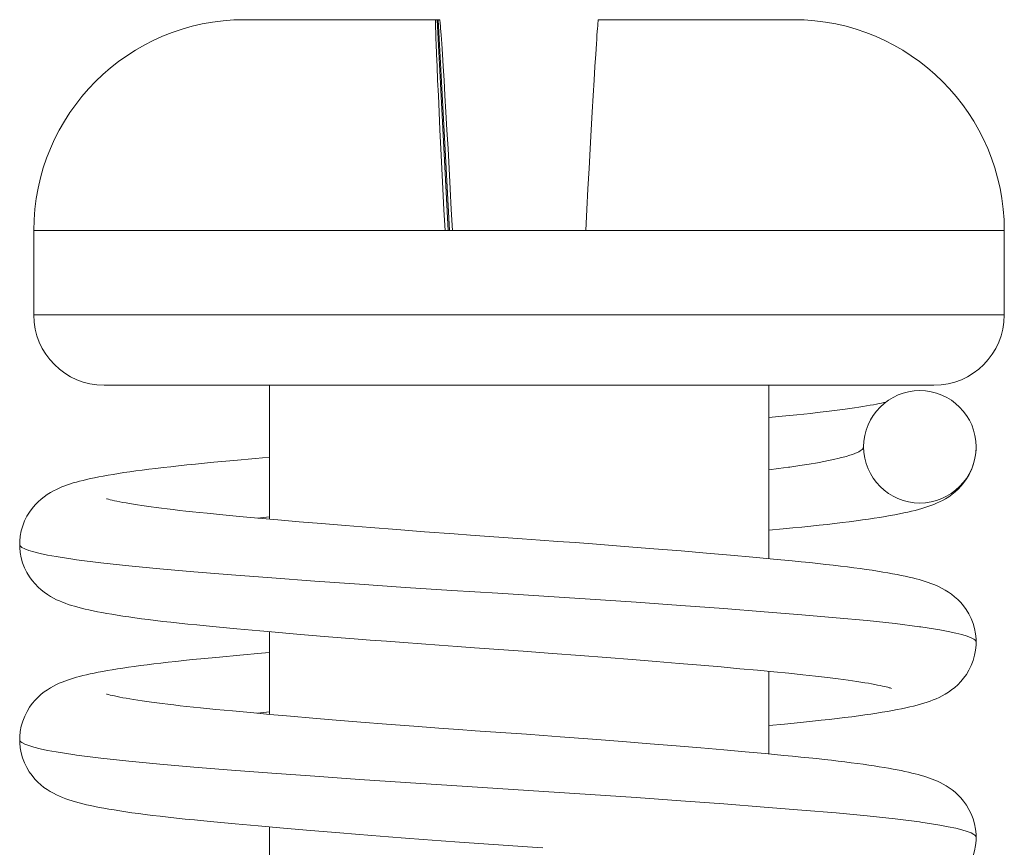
# Model space of a CAD drawing. Header units: inches. Extents: x 0 to 210, y -297 to 0.
# Tile 59 of 76: x 79.98 to 86.98, y -120.22 to -114.33. Entities that reach past the tile are written whole.
import ezdxf

# ---------------------------------------------------------------- set-up
doc = ezdxf.new("R2010")
doc.units = ezdxf.units.IN
doc.header["$MEASUREMENT"] = 0
doc.layers.add('Lag 4', color=7, linetype='Continuous')

msp = doc.modelspace()

# ---------------------------------------------------------------- linework, layer by layer
at = {"layer": 'Lag 4', "color": 7, "lineweight": 9, "true_color": 0xffffff}
for points in [[(81.5843, -114.3344), (82.9701, -114.3344)], [(81.5884, -114.3344), (82.9414, -114.3344)], [(83.008, -115.8344), (83.0004, -115.6873), (82.9927, -115.5373), (82.9854, -115.3927), (82.9785, -115.2527), (82.972, -115.1186), (82.9659, -114.9918), (82.9605, -114.8735), (82.9555, -114.7648), (82.9513, -114.6667), (82.9477, -114.5801), (82.9448, -114.5058), (82.9436, -114.4735), (82.9426, -114.4444), (82.9418, -114.4187), (82.9412, -114.3963), (82.9408, -114.3774), (82.9405, -114.3619), (82.9405, -114.3554), (82.9405, -114.3498), (82.9405, -114.3451), (82.9406, -114.3412), (82.9407, -114.3382), (82.9409, -114.3361), (82.9411, -114.3348), (82.9411, -114.3348), (82.9414, -114.3344)], [(82.9515, -114.3344), (83.0301, -115.8344)], [(82.96, -114.3344), (83.0386, -115.8344)], [(82.9701, -114.3344), (82.9704, -114.3348), (82.9704, -114.3348), (82.9707, -114.3361), (82.9711, -114.3382), (82.9716, -114.3412), (82.9721, -114.3451), (82.9726, -114.3498), (82.9732, -114.3554), (82.9738, -114.3619), (82.9752, -114.3774), (82.9768, -114.3963), (82.9785, -114.4187), (82.9804, -114.4444), (82.9824, -114.4735), (82.9846, -114.5058), (82.9895, -114.5801), (82.995, -114.6667), (83.001, -114.7648), (83.0075, -114.8735), (83.0144, -114.9918), (83.0217, -115.1186), (83.0292, -115.2527), (83.037, -115.3927), (83.0448, -115.5373), (83.0527, -115.6843), (83.0607, -115.8344)], [(84.0986, -114.3344), (84.0983, -114.3348), (84.0983, -114.3348), (84.0979, -114.3361), (84.0975, -114.3382), (84.0971, -114.3412), (84.0966, -114.3451), (84.096, -114.3498), (84.0955, -114.3554), (84.0948, -114.3619), (84.0934, -114.3774), (84.0919, -114.3963), (84.0902, -114.4187), (84.0883, -114.4444), (84.0862, -114.4735), (84.084, -114.5058), (84.0791, -114.5801), (84.0736, -114.6667), (84.0676, -114.7648), (84.0611, -114.8735), (84.0542, -114.9918), (84.047, -115.1186), (84.0394, -115.2527), (84.0317, -115.3927), (84.0238, -115.5373), (84.0159, -115.6843), (84.008, -115.8344)], [(84.0986, -114.3344), (85.4843, -114.3344)], [(84.0986, -114.3344), (85.4817, -114.3344)], [(80.0843, -115.8344), (86.9842, -115.8344)], [(80.0843, -116.4344), (80.0843, -115.8344)], [(86.9843, -116.4344), (86.9843, -115.8344)], [(80.0843, -116.4344), (86.9842, -116.4344)], [(80.5843, -116.9344), (86.4842, -116.9344)], [(81.7593, -117.8865), (81.7593, -116.9344)], [(85.3093, -118.1683), (85.3093, -116.9344)], [(86.1418, -117.0543), (86.1413, -117.0544), (86.1275, -117.0577), (86.1117, -117.0612), (86.0941, -117.0649), (86.0746, -117.0689), (86.0532, -117.073), (86.0298, -117.0772), (86.0047, -117.0816), (85.9778, -117.086), (85.949, -117.0906), (85.9184, -117.0952), (85.8861, -117.1), (85.8519, -117.1047), (85.8159, -117.1096), (85.778, -117.1145), (85.7383, -117.1194), (85.6967, -117.1244), (85.6531, -117.1294), (85.6076, -117.1345), (85.5601, -117.1395), (85.5104, -117.1447)], [(85.4043, -117.1553), (85.3093, -117.1644)], [(85.5104, -117.1447), (85.4043, -117.1553)], [(85.984, -117.3726), (85.9835, -117.3766), (85.982, -117.3809), (85.9813, -117.3821), (85.9784, -117.3865), (85.9743, -117.391), (85.9733, -117.3919), (85.9668, -117.3972), (85.9599, -117.4018), (85.9495, -117.4078), (85.941, -117.412), (85.9256, -117.4187), (85.9166, -117.4223), (85.8956, -117.4297), (85.8866, -117.4327), (85.8594, -117.4409), (85.8512, -117.4432), (85.8176, -117.4519), (85.8103, -117.4537), (85.7694, -117.4632), (85.7235, -117.4727), (85.713, -117.4748), (85.6563, -117.4854), (85.5958, -117.4957), (85.5304, -117.506), (85.4606, -117.5162), (85.4498, -117.5177), (85.3799, -117.5271), (85.3099, -117.5359)], [(85.4119, -117.9562), (85.4802, -117.9496), (85.5457, -117.9432), (85.6083, -117.9368), (85.668, -117.9305), (85.7252, -117.9243), (85.78, -117.918), (85.8323, -117.9117), (85.8822, -117.9055), (85.9299, -117.8993), (85.9754, -117.893), (86.0188, -117.8868), (86.0602, -117.8806), (86.0997, -117.8744), (86.1374, -117.8682), (86.1732, -117.862), (86.2071, -117.8558), (86.2393, -117.8495), (86.2696, -117.8433), (86.2983, -117.837), (86.3254, -117.8307), (86.351, -117.8244), (86.3752, -117.818), (86.3982, -117.8115), (86.4203, -117.8047), (86.4416, -117.7978), (86.4621, -117.7905), (86.4826, -117.7826), (86.5029, -117.774), (86.5232, -117.7647), (86.5443, -117.754), (86.5664, -117.7415), (86.589, -117.7273), (86.6116, -117.7112), (86.6338, -117.6934), (86.6555, -117.6735), (86.6769, -117.6512), (86.6972, -117.6266), (86.7162, -117.5998), (86.7339, -117.5699), (86.75, -117.5368), (86.7633, -117.5017), (86.7733, -117.4656), (86.78, -117.4296), (86.7834, -117.3942), (86.784, -117.3735)], [(85.984, -117.3726), (85.984, -117.3721)], [(86.784, -117.3726), (86.784, -117.3735)], [(81.6595, -117.4556), (81.5056, -117.4695)], [(81.7593, -117.4467), (81.6595, -117.4556)], [(81.3637, -117.4828), (81.2971, -117.4891), (81.2334, -117.4954), (81.1723, -117.5015), (81.1137, -117.5077), (81.0576, -117.5138), (81.0038, -117.5198), (80.9521, -117.526), (80.9026, -117.5321), (80.8553, -117.5381), (80.81, -117.5442), (80.7667, -117.5503), (80.7253, -117.5564), (80.6858, -117.5625), (80.6481, -117.5685), (80.6123, -117.5746), (80.5783, -117.5807), (80.5461, -117.5867), (80.5156, -117.5928), (80.4868, -117.5989), (80.4597, -117.6049), (80.4341, -117.611), (80.4098, -117.6171), (80.3869, -117.6233), (80.3652, -117.6296), (80.3441, -117.6361), (80.3238, -117.6428), (80.304, -117.6499), (80.2842, -117.6576), (80.2644, -117.666), (80.2446, -117.6751), (80.224, -117.6855), (80.2023, -117.6977), (80.1802, -117.7116), (80.1579, -117.7272), (80.136, -117.7447), (80.1144, -117.7642), (80.0931, -117.7861), (80.0727, -117.8104), (80.0535, -117.8371), (80.0355, -117.8668), (80.0193, -117.8997), (80.0056, -117.9349), (79.9953, -117.9711), (79.9883, -118.0076), (79.9846, -118.0436), (79.984, -118.0671)], [(81.5056, -117.4695), (81.3637, -117.4828)], [(81.4271, -117.8558), (81.3157, -117.845), (81.2633, -117.8397), (81.2132, -117.8345), (81.1652, -117.8294), (81.1193, -117.8244), (81.0753, -117.8193), (81.0334, -117.8143), (80.9933, -117.8094), (80.9552, -117.8044), (80.9189, -117.7996), (80.8845, -117.7948), (80.852, -117.7901), (80.8213, -117.7854), (80.7924, -117.7808), (80.7653, -117.7763), (80.74, -117.772), (80.7165, -117.7677), (80.695, -117.7636), (80.6753, -117.7597), (80.6575, -117.7559), (80.6416, -117.7524), (80.6275, -117.7491), (80.6153, -117.746), (80.6052, -117.7434), (80.6007, -117.7421)], [(81.5479, -117.8672), (81.4271, -117.8558)], [(81.6787, -117.8792), (81.5479, -117.8672)], [(81.8194, -117.8918), (81.6787, -117.8792)], [(81.97, -117.905), (81.8194, -117.8918)], [(82.1307, -117.9186), (81.97, -117.905)], [(82.3004, -117.9326), (82.1307, -117.9186)], [(82.4788, -117.9469), (82.3004, -117.9326)], [(82.6643, -117.9614), (82.4788, -117.9469)], [(85.3093, -117.9658), (85.4119, -117.9562)], [(82.8619, -117.9765), (82.6643, -117.9614)], [(83.0741, -117.9922), (82.8619, -117.9765)], [(83.5559, -118.0265), (83.189, -118.0005), (83.0741, -117.9922)], [(79.984, -118.067), (79.9845, -118.089), (79.988, -118.1247), (79.9948, -118.1611), (80.0051, -118.1976), (80.0187, -118.2332), (80.0351, -118.2665), (80.0532, -118.2965), (80.0724, -118.3233), (80.0929, -118.3478), (80.1143, -118.3699), (80.1361, -118.3895), (80.1582, -118.4071), (80.1806, -118.4229), (80.2029, -118.4368), (80.2249, -118.4491), (80.246, -118.4598), (80.2666, -118.4691), (80.2873, -118.4778), (80.3083, -118.4858), (80.3294, -118.4933), (80.3513, -118.5004), (80.3741, -118.5072), (80.3978, -118.5138), (80.4226, -118.5203), (80.4488, -118.5267), (80.4764, -118.533), (80.5055, -118.5393), (80.5364, -118.5455), (80.5689, -118.5517), (80.6033, -118.5579), (80.6395, -118.5641), (80.6775, -118.5704), (80.7175, -118.5766), (80.7594, -118.5828), (80.8034, -118.589), (80.8497, -118.5953), (80.8984, -118.6015), (80.9493, -118.6079), (81.0028, -118.6142), (81.059, -118.6205), (81.1177, -118.6269), (81.179, -118.6333), (81.2431, -118.6397), (81.31, -118.6463), (81.3799, -118.6529), (81.5288, -118.6667)], [(79.984, -118.067), (79.984, -118.0671)], [(79.984, -118.0671), (79.9849, -118.0722), (79.9879, -118.0773), (79.9928, -118.0825), (79.9998, -118.0877), (80.0198, -118.0983), (80.0481, -118.1092), (80.0846, -118.1203), (80.1293, -118.1314), (80.1821, -118.1426), (80.2429, -118.1539), (80.3767, -118.1749), (80.3875, -118.1764), (80.5607, -118.1986), (80.7594, -118.2201), (80.9799, -118.2407), (81.2228, -118.2613), (81.4897, -118.2828), (81.7778, -118.305), (82.0829, -118.3275), (82.4009, -118.35), (82.727, -118.3722), (83.0563, -118.3937), (83.3839, -118.4143), (83.7115, -118.4349), (84.0408, -118.4564), (84.367, -118.4786), (84.685, -118.5011), (84.9901, -118.5236), (85.2781, -118.5458), (85.5451, -118.5673), (85.788, -118.5879), (86.0084, -118.6085), (86.2072, -118.63), (86.3804, -118.6522), (86.3912, -118.6537), (86.525, -118.6747), (86.5858, -118.686), (86.6386, -118.6972), (86.6833, -118.7083), (86.7198, -118.7194), (86.7481, -118.7302), (86.7681, -118.7409), (86.7751, -118.7461), (86.78, -118.7513), (86.783, -118.7564), (86.784, -118.7615)], [(84.0553, -118.0633), (83.934, -118.0541), (83.8103, -118.0449), (83.6838, -118.0357), (83.5559, -118.0265)], [(84.2835, -118.081), (84.0553, -118.0633)], [(84.4927, -118.0977), (84.2835, -118.081)], [(84.6864, -118.1136), (84.4927, -118.0977)], [(84.8677, -118.1289), (84.6864, -118.1136)], [(85.0374, -118.1437), (84.8677, -118.1289)], [(85.1958, -118.1579), (85.0374, -118.1437)], [(85.3424, -118.1714), (85.1958, -118.1579)], [(86.784, -118.7615), (86.7833, -118.738), (86.7796, -118.702), (86.7726, -118.6654), (86.7622, -118.629), (86.7484, -118.5937), (86.732, -118.5607), (86.7139, -118.5308), (86.6946, -118.5041), (86.6741, -118.4798), (86.6528, -118.4579), (86.6312, -118.4385), (86.6092, -118.4211), (86.5869, -118.4055), (86.5647, -118.3916), (86.543, -118.3795), (86.5223, -118.369), (86.5024, -118.3599), (86.4825, -118.3516), (86.4626, -118.3439), (86.4427, -118.3368), (86.4224, -118.3301), (86.4013, -118.3236), (86.3796, -118.3174), (86.3568, -118.3112), (86.3327, -118.3052), (86.3073, -118.2992), (86.2804, -118.2932), (86.2519, -118.2872), (86.2218, -118.2812), (86.1899, -118.2752), (86.1563, -118.2692), (86.1208, -118.2632), (86.0835, -118.2571), (86.0444, -118.2511), (86.0033, -118.2451), (85.9603, -118.239), (85.9154, -118.233), (85.8684, -118.2269), (85.8193, -118.2208), (85.768, -118.2147), (85.7145, -118.2087), (85.6588, -118.2026), (85.6008, -118.1965), (85.5402, -118.1904), (85.4771, -118.1842), (85.3424, -118.1714)], [(81.5288, -118.6667), (81.6902, -118.6813)], [(81.6902, -118.6813), (81.7752, -118.6888), (81.9553, -118.7043)], [(81.7593, -119.2754), (81.7593, -118.6874)], [(81.9553, -118.7043), (82.1496, -118.7206)], [(82.1496, -118.7206), (82.3617, -118.7378)], [(82.3617, -118.7378), (82.4746, -118.7468), (82.5929, -118.756), (82.7156, -118.7655), (82.8401, -118.7749), (82.9664, -118.7843), (83.0937, -118.7936), (83.2173, -118.8025)], [(85.4209, -119.3442), (85.4904, -119.3375), (85.557, -119.3309), (85.6208, -119.3244), (85.6819, -119.3179), (85.7402, -119.3115), (85.7959, -119.305), (85.8489, -119.2986), (85.8994, -119.2922), (85.9474, -119.2858), (85.9929, -119.2795), (86.0361, -119.2732), (86.0773, -119.2669), (86.1162, -119.2606), (86.1533, -119.2544), (86.1885, -119.2481), (86.2219, -119.2418), (86.2535, -119.2355), (86.2834, -119.2292), (86.3117, -119.2229), (86.3386, -119.2164), (86.3642, -119.2099), (86.3885, -119.2032), (86.412, -119.1962), (86.4348, -119.1889), (86.4568, -119.1813), (86.4785, -119.1731), (86.4999, -119.1642), (86.521, -119.1546), (86.5426, -119.1438), (86.5648, -119.1314), (86.5871, -119.1174), (86.6096, -119.1017), (86.6317, -119.0841), (86.6534, -119.0646), (86.6748, -119.0425), (86.6953, -119.018), (86.7146, -118.9912), (86.7327, -118.9612), (86.7491, -118.9278), (86.7628, -118.8922), (86.7731, -118.8557), (86.7799, -118.8192), (86.7834, -118.7835), (86.784, -118.7615)], [(86.784, -118.7615), (86.784, -118.7615)], [(81.5481, -118.8545), (81.4048, -118.8678)], [(81.7593, -118.8356), (81.703, -118.8406), (81.5481, -118.8545)], [(83.2173, -118.8025), (83.5642, -118.8271)], [(83.5642, -118.8271), (83.7724, -118.8422)], [(83.7724, -118.8422), (83.9694, -118.8569)], [(83.9694, -118.8569), (84.1569, -118.8713)], [(81.2729, -118.8804), (81.2112, -118.8865), (81.1519, -118.8925), (81.095, -118.8986), (81.0403, -118.9046), (80.9878, -118.9106), (80.9375, -118.9166), (80.8892, -118.9226), (80.8431, -118.9286), (80.799, -118.9346), (80.7568, -118.9406), (80.7166, -118.9466), (80.6782, -118.9526), (80.6417, -118.9585), (80.6069, -118.9644), (80.574, -118.9704), (80.5428, -118.9763), (80.5133, -118.9822), (80.4854, -118.9881), (80.4589, -118.994), (80.434, -118.9999), (80.4102, -119.0059), (80.3877, -119.012), (80.3662, -119.0181), (80.3453, -119.0246), (80.325, -119.0313), (80.3052, -119.0384), (80.2853, -119.046), (80.2654, -119.0544), (80.2454, -119.0636), (80.2247, -119.074), (80.203, -119.0862), (80.1808, -119.1), (80.1586, -119.1156), (80.1368, -119.1329), (80.1153, -119.1522), (80.094, -119.174), (80.0735, -119.1983), (80.0541, -119.2251), (80.036, -119.2549), (80.0195, -119.288), (80.0058, -119.3233), (79.9953, -119.3598), (79.9883, -119.3964), (79.9846, -119.4325), (79.984, -119.456)], [(81.4048, -118.8678), (81.2729, -118.8804)], [(84.1569, -118.8713), (84.3377, -118.8856)], [(84.3377, -118.8856), (84.5101, -118.8995)], [(84.5101, -118.8995), (84.6733, -118.913)], [(84.6733, -118.913), (84.8266, -118.9261)], [(84.8266, -118.9261), (84.9702, -118.9386)], [(84.9702, -118.9386), (85.1041, -118.9507)], [(85.1041, -118.9507), (85.229, -118.9622)], [(85.229, -118.9622), (85.3449, -118.9731)], [(85.3093, -119.5572), (85.3093, -118.9698)], [(85.3449, -118.9731), (85.4524, -118.9836)], [(85.4524, -118.9836), (85.5515, -118.9937), (85.5981, -118.9986), (85.6428, -119.0036), (85.6856, -119.0084), (85.7267, -119.0133), (85.766, -119.0181), (85.8036, -119.0229), (85.8394, -119.0277), (85.8734, -119.0324), (85.9058, -119.037), (85.9363, -119.0416), (85.9652, -119.0461), (85.9923, -119.0505), (86.0176, -119.0548), (86.0411, -119.059), (86.0629, -119.063), (86.0828, -119.0669), (86.1009, -119.0706), (86.1172, -119.0741), (86.1317, -119.0774), (86.1445, -119.0805), (86.1555, -119.0833), (86.1647, -119.0858), (86.1721, -119.0879), (86.1778, -119.0896), (86.1815, -119.0908), (86.1826, -119.0912)], [(81.3786, -119.2401), (81.2703, -119.2293), (81.2195, -119.2241), (81.1708, -119.2189), (81.1242, -119.2138), (81.0797, -119.2087), (81.0372, -119.2037), (80.9967, -119.1987), (80.9581, -119.1937), (80.9215, -119.1888), (80.8868, -119.184), (80.854, -119.1792), (80.8231, -119.1746), (80.794, -119.17), (80.7668, -119.1655), (80.7414, -119.1611), (80.7179, -119.1569), (80.6962, -119.1527), (80.6764, -119.1488), (80.6585, -119.145), (80.6424, -119.1415), (80.6282, -119.1382), (80.6159, -119.1351), (80.6055, -119.1323), (80.6011, -119.1311)], [(81.4963, -119.2513), (81.3786, -119.2401)], [(81.624, -119.2632), (81.4963, -119.2513)], [(81.7617, -119.2756), (81.624, -119.2632)], [(81.9095, -119.2886), (81.7617, -119.2756)], [(82.0671, -119.3021), (81.9095, -119.2886)], [(82.2341, -119.316), (82.0671, -119.3021)], [(82.4091, -119.3302), (82.2341, -119.316)], [(82.5928, -119.3447), (82.4091, -119.3302)], [(82.7864, -119.3596), (82.5928, -119.3447)], [(85.3093, -119.3547), (85.4209, -119.3442)], [(82.9956, -119.3753), (82.7864, -119.3596)], [(83.2232, -119.3918), (83.1064, -119.3834), (82.9956, -119.3753)], [(83.8272, -119.4351), (83.708, -119.4263), (83.5865, -119.4175), (83.2232, -119.3918)], [(79.984, -119.4559), (79.9845, -119.4777), (79.988, -119.5133), (79.9947, -119.5495), (80.0049, -119.5858), (80.0184, -119.6212), (80.0346, -119.6545), (80.0525, -119.6844), (80.0717, -119.7113), (80.0921, -119.7357), (80.1132, -119.7578), (80.1346, -119.7772), (80.1565, -119.7947), (80.1789, -119.8106), (80.2013, -119.8247), (80.2236, -119.8373), (80.2456, -119.8484), (80.2673, -119.8584), (80.2893, -119.8675), (80.3116, -119.8759), (80.3342, -119.8837), (80.3574, -119.8911), (80.3813, -119.8982), (80.406, -119.9049), (80.4319, -119.9115), (80.459, -119.918), (80.4876, -119.9243), (80.5177, -119.9307), (80.5496, -119.937), (80.5833, -119.9432), (80.6188, -119.9495), (80.6564, -119.9558), (80.6959, -119.9621), (80.7377, -119.9685), (80.7818, -119.9749), (80.8282, -119.9813), (80.8772, -119.9877), (80.9287, -119.9942), (80.9829, -120.0007), (81.0396, -120.0073), (81.099, -120.0138), (81.1611, -120.0203), (81.226, -120.0269), (81.2938, -120.0336), (81.3646, -120.0404), (81.5158, -120.0544)], [(79.984, -119.4559), (79.984, -119.456)], [(79.984, -119.456), (79.9849, -119.4611), (79.9879, -119.4662), (79.9928, -119.4714), (79.9998, -119.4766), (80.0198, -119.4872), (80.0481, -119.4981), (80.0846, -119.5091), (80.1293, -119.5203), (80.1821, -119.5315), (80.2429, -119.5428), (80.3767, -119.5637), (80.3875, -119.5653), (80.5607, -119.5875), (80.7594, -119.609), (80.9799, -119.6296), (81.2228, -119.6502), (81.4897, -119.6717), (81.7778, -119.6939), (82.0829, -119.7164), (82.4009, -119.7389), (82.727, -119.7611), (83.0563, -119.7826), (83.3839, -119.8032), (83.7115, -119.8238), (84.0408, -119.8453), (84.367, -119.8675), (84.685, -119.89), (84.9901, -119.9125), (85.2781, -119.9347), (85.5451, -119.9562), (85.788, -119.9768), (86.0084, -119.9974), (86.2072, -120.0189), (86.3804, -120.0411), (86.3912, -120.0426), (86.525, -120.0636), (86.5858, -120.0748), (86.6386, -120.0861), (86.6833, -120.0972), (86.7198, -120.1082), (86.7481, -120.1191), (86.7681, -120.1298), (86.7751, -120.135), (86.78, -120.1402), (86.783, -120.1453), (86.784, -120.1504)], [(84.0553, -119.4522), (83.8272, -119.4351)], [(84.2686, -119.4687), (84.0553, -119.4522)], [(84.4666, -119.4845), (84.2686, -119.4687)], [(84.6518, -119.4996), (84.4666, -119.4845)], [(84.8259, -119.5143), (84.6518, -119.4996)], [(84.9894, -119.5284), (84.8259, -119.5143)], [(85.1425, -119.542), (84.9894, -119.5284)], [(85.2849, -119.555), (85.1425, -119.542)], [(86.784, -120.1504), (86.7833, -120.1272), (86.7797, -120.0914), (86.7728, -120.0552), (86.7626, -120.0191), (86.7491, -119.9841), (86.7329, -119.9512), (86.7147, -119.921), (86.6952, -119.8937), (86.6746, -119.8692), (86.654, -119.848), (86.6338, -119.8296), (86.6131, -119.8129), (86.5916, -119.7975), (86.5701, -119.7837), (86.549, -119.7716), (86.5288, -119.7611), (86.5094, -119.7519), (86.4902, -119.7436), (86.471, -119.7359), (86.452, -119.7289), (86.4328, -119.7223), (86.4131, -119.716), (86.393, -119.71), (86.3721, -119.7042), (86.3502, -119.6984), (86.3274, -119.6928), (86.3033, -119.6871), (86.2779, -119.6815), (86.2512, -119.6759), (86.223, -119.6703), (86.1933, -119.6647), (86.1621, -119.6591), (86.1292, -119.6535), (86.0947, -119.6478), (86.0585, -119.6421), (86.0206, -119.6365), (85.9809, -119.6308), (85.9395, -119.6251), (85.8961, -119.6193), (85.8509, -119.6136), (85.8038, -119.6078), (85.7547, -119.6021), (85.7036, -119.5964), (85.6506, -119.5906), (85.5955, -119.5849), (85.5382, -119.5791), (85.4786, -119.5732), (85.4166, -119.5673), (85.2849, -119.555)], [(81.5158, -120.0544), (81.6804, -120.0693)], [(81.6804, -120.0693), (81.8586, -120.085)], [(81.7593, -120.4995), (81.7593, -120.0763)], [(81.8586, -120.085), (82.0519, -120.1014)], [(82.0519, -120.1014), (82.2609, -120.1186)], [(82.2609, -120.1186), (82.3717, -120.1275), (82.4865, -120.1366), (82.6051, -120.1459), (82.7275, -120.1553), (82.8532, -120.1648), (82.9803, -120.1742), (83.1099, -120.1837), (83.5948, -120.2182)], [(86.41, -120.5856), (86.424, -120.5813), (86.4476, -120.5734), (86.471, -120.5649), (86.4941, -120.5556), (86.517, -120.5454), (86.54, -120.534), (86.5629, -120.5214), (86.5858, -120.5072), (86.6085, -120.4913), (86.6306, -120.4739), (86.6522, -120.4546), (86.6736, -120.4327), (86.6943, -120.4082), (86.7138, -120.3813), (86.7321, -120.3512), (86.7487, -120.3177), (86.7625, -120.2819), (86.7729, -120.2452), (86.7798, -120.2086), (86.7834, -120.1726), (86.784, -120.1504)], [(86.784, -120.1504), (86.784, -120.1504)], [(83.5948, -120.2182), (83.7041, -120.226)]]:
    msp.add_lwpolyline(points, dxfattribs=at)
for points in [[(81.5843, -114.3344), (80.7559, -114.3344), (80.0843, -115.0059), (80.0843, -115.8344)], [(86.9843, -115.8344), (86.9843, -115.0059), (86.3127, -114.3344), (85.4843, -114.3344)], [(80.0843, -116.4344), (80.0843, -116.7105), (80.3082, -116.9344), (80.5843, -116.9344)], [(86.4843, -116.9344), (86.7605, -116.9344), (86.9843, -116.7105), (86.9843, -116.4344)], [(85.984, -117.3721), (85.9843, -117.1513), (86.1634, -116.9725), (86.3842, -116.9727)], [(86.3842, -116.9727), (86.605, -116.9728), (86.7839, -117.1518), (86.7839, -117.3726)], [(85.984, -117.3726), (85.984, -117.5934), (86.1628, -117.7724), (86.3835, -117.7726)], [(86.3835, -117.7726), (86.6043, -117.7728), (86.7835, -117.5942), (86.784, -117.3735)], [(81.7587, -117.8699), (81.7308, -117.8729), (81.7028, -117.8759), (81.6748, -117.879)], [(81.7588, -119.2588), (81.731, -119.2618), (81.7031, -119.2648), (81.6752, -119.2678)]]:
    msp.add_open_spline(points, degree=3, dxfattribs=at)

doc.saveas('drawing.dxf')
